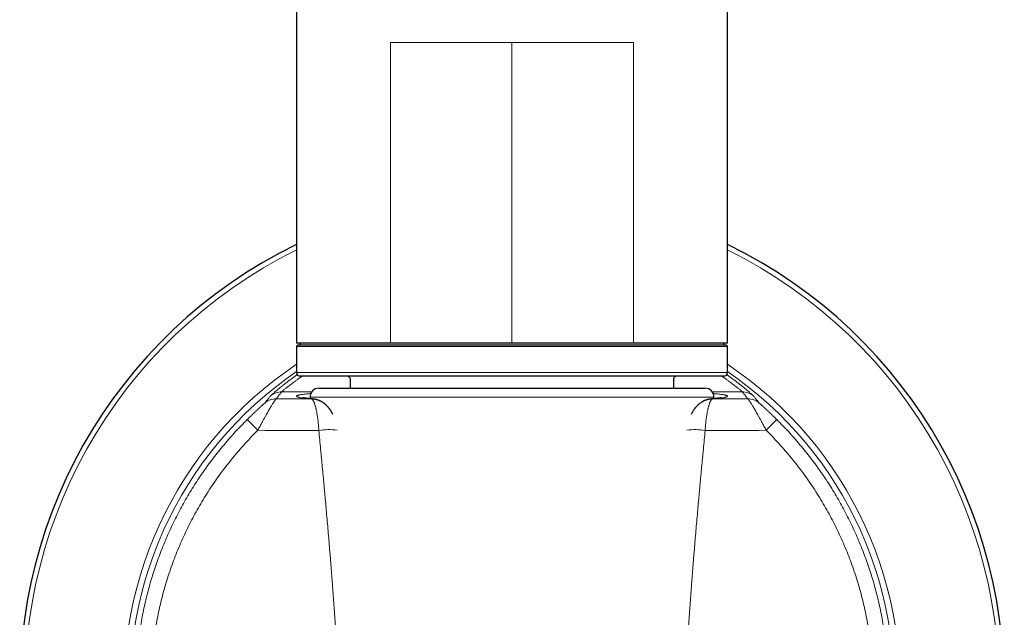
# Model space of a CAD drawing. Header units: millimetres. Extents: x 8 to 761, y 12 to 790.
# Tile 108 of 241: x 326 to 383, y 573 to 608. Entities that reach past the tile are written whole.
import ezdxf

# ---------------------------------------------------------------- set-up
doc = ezdxf.new("R2010")
doc.units = ezdxf.units.MM

msp = doc.modelspace()

# ---------------------------------------------------------------- linework, layer by layer
at = {"color": 7, "linetype": 'Continuous', "lineweight": 30}
for p, q in [((341.986, 653.913), (341.986, 588.913)), ((366.786, 588.913), (366.786, 653.913)), ((347.386, 588.913), (341.986, 588.913)), ((341.986, 588.713), (341.986, 587.213)), ((342.086, 588.813), (366.686, 588.813)), ((342.186, 588.913), (342.186, 588.813)), ((354.386, 588.913), (347.386, 588.913)), ((361.386, 588.913), (354.386, 588.913)), ((366.786, 588.913), (361.386, 588.913)), ((366.586, 588.813), (366.586, 588.913)), ((366.786, 587.213), (366.786, 588.713)), ((366.586, 587.013), (342.186, 587.013)), ((345.071, 586.891), (345.071, 586.317)), ((363.702, 586.317), (363.702, 586.891)), ((343.258, 586.317), (364.673, 586.317)), ((364.673, 586.317), (365.514, 586.317)), ((342.759, 585.795), (342.763, 585.711)), ((366.01, 585.711), (366.014, 585.795))]:
    msp.add_line(p, q, dxfattribs=at)
at = {"color": 252, "linetype": 'Continuous', "lineweight": 0}
for p, q in [((347.386, 606.213), (347.386, 588.913)), ((354.386, 606.213), (354.386, 588.913)), ((361.386, 606.213), (361.386, 588.913)), ((366.786, 588.713), (341.986, 588.713)), ((341.986, 587.213), (366.786, 587.213)), ((342.856, 586.111), (341.129, 586.111)), ((366.014, 585.795), (342.759, 585.795)), ((365.916, 586.111), (367.643, 586.111)), ((339.753, 583.893), (339.141, 584.511)), ((369.019, 583.893), (369.631, 584.511))]:
    msp.add_line(p, q, dxfattribs=at)
at = {"color": 252, "linetype": 'Continuous', "lineweight": 0, "flags": 128}
for points in [[(340.807, 585.704), (341.062, 585.703), (341.316, 585.703), (341.571, 585.702), (341.825, 585.701), (342.08, 585.7), (342.334, 585.7), (342.589, 585.699), (342.844, 585.698)], [(342.931, 585.695), (342.903, 585.697), (342.844, 585.698)], [(365.842, 585.695), (365.869, 585.697), (365.929, 585.698)], [(367.965, 585.704), (367.711, 585.703), (367.456, 585.703), (367.202, 585.702), (366.947, 585.701), (366.693, 585.7), (366.438, 585.7), (366.184, 585.699), (365.929, 585.698)], [(343.263, 583.883), (342.824, 583.884), (342.385, 583.885), (341.946, 583.886), (341.507, 583.887), (341.068, 583.889), (340.63, 583.89), (340.191, 583.891), (339.753, 583.893)], [(365.51, 583.883), (365.949, 583.884), (366.388, 583.885), (366.827, 583.886), (367.265, 583.887), (367.704, 583.889), (368.143, 583.89), (368.581, 583.891), (369.019, 583.893)]]:
    msp.add_lwpolyline(points, dxfattribs=at)
at = {"color": 7, "linetype": 'Continuous', "lineweight": 30}
for centre, radius, start, end in [((354.386, 569.111), 28.344, 115.9433, 254.6565), ((354.386, 569.111), 28.344, 285.3435, 64.0567), ((342.086, 588.713), 0.1, 90, 180), ((366.686, 588.713), 0.1, 0, 90), ((342.186, 587.213), 0.2, 180, 270), ((344.886, 586.813), 0.2, 22.7057, 90), ((363.886, 586.813), 0.2, 90, 157.2943), ((366.586, 587.213), 0.2, 270, 0), ((343.258, 585.817), 0.5, 90, 182.4813), ((365.514, 585.817), 0.5, 357.5187, 90)]:
    msp.add_arc(centre, radius, start, end, dxfattribs=at)
at = {"color": 252, "linetype": 'Continuous', "lineweight": 0}
for centre, radius, start, end in [((354.386, 569.111), 28.054, 116.2323, 254.4936), ((354.386, 569.111), 28.054, 285.5064, 63.7677), ((354.386, 569.111), 22.344, 123.7074, 250.3875), ((354.386, 569.111), 22.344, 289.6125, 56.2926), ((354.386, 569.111), 21.996, 124.3152, 250.0637), ((354.386, 569.111), 21.996, 289.9363, 55.6848), ((340.806, 584.705), 0.999, 89.9393, 131.0232), ((341.128, 585.112), 0.999, 89.9362, 129.6158), ((367.644, 585.112), 0.999, 50.3842, 90.0638), ((367.966, 584.705), 0.999, 48.9768, 90.0607), ((343.847, 580.404), 3.528, 82.3057, 99.5328), ((364.926, 580.404), 3.528, 80.4672, 97.6943)]:
    msp.add_arc(centre, radius, start, end, dxfattribs=at)
for points, knots in [([(354.386, 606.213), (354.116, 606.213), (353.575, 606.213), (352.767, 606.213), (351.965, 606.213), (351.175, 606.213), (350.398, 606.213), (349.624, 606.213), (348.858, 606.213), (348.103, 606.213), (347.625, 606.213), (347.386, 606.213)], [0, 0, 0, 0, 0.109112, 0.218223, 0.327335, 0.436447, 0.545558, 0.65467, 0.76978, 0.88489, 1, 1, 1, 1]), ([(361.386, 606.213), (361.147, 606.213), (360.67, 606.213), (359.915, 606.213), (359.149, 606.213), (358.375, 606.213), (357.598, 606.213), (356.807, 606.213), (356.006, 606.213), (355.198, 606.213), (354.657, 606.213), (354.386, 606.213)], [0, 0, 0, 0, 0.11511, 0.23022, 0.34533, 0.454442, 0.563553, 0.672665, 0.781777, 0.890888, 1, 1, 1, 1]), ([(340.491, 585.882), (340.496, 585.887), (340.506, 585.898), (340.534, 585.925), (340.572, 585.961), (340.622, 586.006), (340.683, 586.059), (340.755, 586.121), (340.837, 586.191), (340.929, 586.268), (341.031, 586.351), (341.143, 586.44), (341.25, 586.525), (341.348, 586.601), (341.435, 586.668), (341.526, 586.737), (341.621, 586.808), (341.739, 586.895), (341.871, 586.991), (341.976, 587.065), (342.023, 587.099)], [0, 0, 0, 0, 0.06362, 0.127047, 0.190372, 0.253689, 0.317092, 0.380673, 0.444524, 0.506496, 0.568395, 0.630304, 0.692306, 0.731365, 0.770513, 0.809772, 0.849161, 0.888701, 0.949683, 1, 1, 1, 1]), ([(342.311, 587.013), (342.308, 587.011), (342.251, 586.973), (342.15, 586.902), (342.009, 586.802), (341.879, 586.708), (341.759, 586.619), (341.649, 586.536), (341.549, 586.459), (341.459, 586.389), (341.38, 586.327), (341.312, 586.271), (341.254, 586.223), (341.207, 586.183), (341.17, 586.151), (341.143, 586.126), (341.134, 586.116), (341.129, 586.111)], [0, 0, 0, 0, 0.004212, 0.075176, 0.14606, 0.216935, 0.28787, 0.358934, 0.430197, 0.501727, 0.572798, 0.643797, 0.714788, 0.785838, 0.857013, 0.928379, 1, 1, 1, 1]), ([(366.461, 587.013), (366.465, 587.011), (366.521, 586.973), (366.622, 586.902), (366.763, 586.802), (366.893, 586.708), (367.014, 586.619), (367.124, 586.536), (367.224, 586.459), (367.313, 586.389), (367.392, 586.327), (367.46, 586.271), (367.518, 586.223), (367.566, 586.183), (367.603, 586.151), (367.63, 586.126), (367.639, 586.116), (367.643, 586.111)], [0, 0, 0, 0, 0.004212, 0.075176, 0.14606, 0.216935, 0.28787, 0.358934, 0.430197, 0.501727, 0.572798, 0.643797, 0.714788, 0.785838, 0.857013, 0.928379, 1, 1, 1, 1]), ([(368.281, 585.882), (368.276, 585.887), (368.267, 585.898), (368.239, 585.925), (368.2, 585.961), (368.151, 586.006), (368.09, 586.059), (368.018, 586.121), (367.935, 586.191), (367.843, 586.268), (367.742, 586.351), (367.63, 586.44), (367.523, 586.525), (367.424, 586.601), (367.338, 586.668), (367.247, 586.737), (367.151, 586.808), (367.034, 586.895), (366.901, 586.991), (366.796, 587.066), (366.748, 587.099)], [0, 0, 0, 0, 0.0636012, 0.1270087, 0.1903149, 0.2536133, 0.316997, 0.3805591, 0.4443919, 0.5063454, 0.5682257, 0.6301161, 0.6920994, 0.7311465, 0.7702834, 0.8095306, 0.8489081, 0.8884359, 0.9493993, 1, 1, 1, 1]), ([(340.807, 585.704), (340.804, 585.702), (340.798, 585.697), (340.782, 585.678), (340.765, 585.656), (340.75, 585.634), (340.739, 585.618), (340.726, 585.6), (340.713, 585.58), (340.699, 585.559), (340.684, 585.536), (340.661, 585.5), (340.628, 585.45), (340.584, 585.379), (340.546, 585.318), (340.517, 585.27), (340.499, 585.24), (340.48, 585.208), (340.461, 585.176), (340.441, 585.143), (340.42, 585.108), (340.39, 585.056), (340.348, 584.985), (340.293, 584.889), (340.241, 584.798), (340.193, 584.713), (340.161, 584.656), (340.139, 584.616), (340.127, 584.595), (340.116, 584.574), (340.104, 584.552), (340.092, 584.53), (340.07, 584.49), (340.036, 584.428), (339.988, 584.34), (339.936, 584.243), (339.879, 584.135), (339.817, 584.017), (339.775, 583.935), (339.753, 583.893)], [0, 0, 0, 0, 0.044121, 0.088536, 0.133312, 0.152632, 0.172036, 0.191528, 0.211113, 0.230797, 0.250583, 0.270478, 0.315078, 0.360995, 0.408273, 0.42451, 0.440908, 0.457467, 0.47419, 0.491078, 0.508132, 0.525353, 0.566062, 0.608767, 0.653482, 0.684104, 0.715608, 0.724007, 0.732466, 0.740985, 0.749566, 0.758208, 0.766911, 0.797529, 0.831438, 0.868639, 0.909132, 0.952919, 1, 1, 1, 1]), ([(340.15, 585.459), (340.169, 585.483), (340.207, 585.53), (340.263, 585.602), (340.32, 585.672), (340.377, 585.743), (340.434, 585.812), (340.472, 585.859), (340.491, 585.882)], [0, 0, 0, 0, 0.169577, 0.337989, 0.505238, 0.671323, 0.836243, 1, 1, 1, 1]), ([(341.129, 586.111), (341.107, 586.084), (341.064, 586.03), (340.999, 585.949), (340.934, 585.868), (340.87, 585.786), (340.828, 585.731), (340.807, 585.704)], [0, 0, 0, 0, 0.198084, 0.397125, 0.597125, 0.798084, 1, 1, 1, 1]), ([(342.844, 585.698), (342.79, 585.703), (342.684, 585.713), (342.544, 585.728), (342.419, 585.742), (342.309, 585.757), (342.214, 585.773), (342.135, 585.788), (342.072, 585.803), (342.024, 585.819), (341.992, 585.834), (341.976, 585.85), (341.976, 585.865), (341.992, 585.881), (342.024, 585.896), (342.072, 585.912), (342.135, 585.927), (342.214, 585.942), (342.308, 585.957), (342.418, 585.972), (342.543, 585.987), (342.67, 586), (342.761, 586.009), (342.8, 586.012)], [0, 0, 0, 0, 0.048426, 0.096695, 0.144869, 0.19301, 0.24118, 0.289442, 0.337856, 0.386231, 0.434455, 0.482592, 0.530702, 0.578849, 0.627093, 0.675497, 0.72384, 0.772032, 0.820136, 0.868213, 0.916326, 0.964536, 1, 1, 1, 1]), ([(343.263, 583.883), (343.261, 583.912), (343.258, 583.971), (343.253, 584.06), (343.247, 584.148), (343.239, 584.237), (343.231, 584.325), (343.222, 584.412), (343.212, 584.499), (343.2, 584.594), (343.186, 584.697), (343.168, 584.808), (343.151, 584.905), (343.135, 584.989), (343.124, 585.041), (343.116, 585.076), (343.112, 585.094), (343.108, 585.112), (343.104, 585.13), (343.1, 585.147), (343.091, 585.184), (343.076, 585.24), (343.055, 585.315), (343.035, 585.38), (343.016, 585.436), (343.003, 585.47), (342.994, 585.491), (342.99, 585.501), (342.986, 585.511), (342.982, 585.521), (342.977, 585.531), (342.973, 585.54), (342.963, 585.561), (342.948, 585.591), (342.929, 585.623), (342.912, 585.647), (342.897, 585.665), (342.884, 585.677), (342.873, 585.685), (342.865, 585.69), (342.858, 585.694), (342.852, 585.696), (342.847, 585.697), (342.845, 585.698), (342.844, 585.698)], [0, 0, 0, 0, 0.030174, 0.060645, 0.091417, 0.122495, 0.153884, 0.185588, 0.217612, 0.24996, 0.29339, 0.338436, 0.385107, 0.416807, 0.449219, 0.457826, 0.466483, 0.475189, 0.483943, 0.492747, 0.5016, 0.539755, 0.581842, 0.627862, 0.660393, 0.694638, 0.702562, 0.710572, 0.718669, 0.726852, 0.735122, 0.743478, 0.75192, 0.792858, 0.830211, 0.863979, 0.894163, 0.920763, 0.940191, 0.957131, 0.971581, 0.983543, 0.993016, 1, 1, 1, 1]), ([(365.51, 583.883), (365.511, 583.912), (365.514, 583.971), (365.52, 584.06), (365.526, 584.148), (365.533, 584.237), (365.541, 584.325), (365.55, 584.412), (365.56, 584.499), (365.572, 584.594), (365.587, 584.697), (365.605, 584.808), (365.622, 584.905), (365.638, 584.989), (365.649, 585.041), (365.656, 585.076), (365.66, 585.094), (365.665, 585.112), (365.669, 585.13), (365.673, 585.147), (365.682, 585.184), (365.696, 585.24), (365.717, 585.315), (365.738, 585.38), (365.757, 585.436), (365.77, 585.47), (365.778, 585.491), (365.783, 585.501), (365.787, 585.511), (365.791, 585.521), (365.795, 585.531), (365.8, 585.54), (365.81, 585.561), (365.824, 585.591), (365.844, 585.623), (365.861, 585.647), (365.876, 585.665), (365.889, 585.677), (365.899, 585.685), (365.908, 585.69), (365.915, 585.694), (365.921, 585.696), (365.925, 585.697), (365.928, 585.698), (365.929, 585.698)], [0, 0, 0, 0, 0.030174, 0.060645, 0.091417, 0.122495, 0.153884, 0.185588, 0.217612, 0.24996, 0.29339, 0.338436, 0.385107, 0.416807, 0.449219, 0.457826, 0.466483, 0.475189, 0.483943, 0.492747, 0.5016, 0.539755, 0.581842, 0.627862, 0.660393, 0.694638, 0.702562, 0.710572, 0.718669, 0.726852, 0.735122, 0.743478, 0.75192, 0.792858, 0.830211, 0.863979, 0.894163, 0.920763, 0.940191, 0.957131, 0.971581, 0.983543, 0.993016, 1, 1, 1, 1]), ([(365.929, 585.698), (365.982, 585.703), (366.088, 585.713), (366.228, 585.728), (366.354, 585.742), (366.464, 585.757), (366.558, 585.773), (366.637, 585.788), (366.701, 585.803), (366.748, 585.819), (366.78, 585.834), (366.796, 585.85), (366.796, 585.865), (366.78, 585.881), (366.748, 585.896), (366.701, 585.912), (366.637, 585.927), (366.559, 585.942), (366.464, 585.957), (366.355, 585.972), (366.229, 585.987), (366.103, 586), (366.011, 586.009), (365.973, 586.012)], [0, 0, 0, 0, 0.048431, 0.096706, 0.144885, 0.193031, 0.241207, 0.289474, 0.337893, 0.386273, 0.434503, 0.482645, 0.530761, 0.578913, 0.627162, 0.675572, 0.72392, 0.772117, 0.820227, 0.868309, 0.916427, 0.964643, 1, 1, 1, 1]), ([(367.643, 586.111), (367.665, 586.084), (367.709, 586.03), (367.774, 585.949), (367.838, 585.868), (367.902, 585.786), (367.944, 585.731), (367.965, 585.704)], [0, 0, 0, 0, 0.198084, 0.397125, 0.597125, 0.798084, 1, 1, 1, 1]), ([(367.965, 585.704), (367.968, 585.702), (367.975, 585.697), (367.99, 585.678), (368.007, 585.656), (368.022, 585.634), (368.034, 585.618), (368.046, 585.6), (368.06, 585.58), (368.074, 585.559), (368.089, 585.536), (368.112, 585.5), (368.144, 585.45), (368.188, 585.379), (368.226, 585.318), (368.255, 585.27), (368.274, 585.24), (368.292, 585.208), (368.312, 585.176), (368.332, 585.143), (368.352, 585.108), (368.383, 585.056), (368.424, 584.985), (368.48, 584.889), (368.532, 584.798), (368.579, 584.713), (368.611, 584.656), (368.634, 584.616), (368.645, 584.595), (368.657, 584.574), (368.669, 584.552), (368.681, 584.53), (368.703, 584.49), (368.737, 584.428), (368.784, 584.34), (368.837, 584.243), (368.894, 584.135), (368.955, 584.017), (368.997, 583.935), (369.019, 583.893)], [0, 0, 0, 0, 0.0441209, 0.088536, 0.1333118, 0.1526321, 0.1720358, 0.1915278, 0.2111132, 0.2307968, 0.2505834, 0.2704778, 0.315078, 0.3609948, 0.4082729, 0.42451, 0.4409076, 0.4574672, 0.4741903, 0.4910781, 0.5081319, 0.5253532, 0.5660615, 0.608767, 0.6534824, 0.6841037, 0.7156085, 0.7240066, 0.7324656, 0.7409854, 0.7495662, 0.7582079, 0.7669106, 0.797529, 0.8314378, 0.8686385, 0.9091321, 0.9529191, 1, 1, 1, 1]), ([(368.622, 585.459), (368.603, 585.483), (368.566, 585.53), (368.509, 585.602), (368.453, 585.672), (368.396, 585.743), (368.339, 585.812), (368.3, 585.859), (368.281, 585.882)], [0, 0, 0, 0, 0.169577, 0.337989, 0.505238, 0.671323, 0.836243, 1, 1, 1, 1]), ([(339.141, 584.511), (339.164, 584.533), (339.208, 584.578), (339.275, 584.643), (339.342, 584.708), (339.408, 584.771), (339.47, 584.831), (339.53, 584.887), (339.585, 584.939), (339.638, 584.989), (339.69, 585.037), (339.74, 585.084), (339.798, 585.138), (339.863, 585.197), (339.923, 585.252), (339.971, 585.295), (340.007, 585.328), (340.041, 585.358), (340.072, 585.386), (340.098, 585.41), (340.119, 585.429), (340.136, 585.444), (340.147, 585.455), (340.149, 585.457), (340.15, 585.459)], [0, 0, 0, 0, 0.052907, 0.105247, 0.157123, 0.208638, 0.2599, 0.304911, 0.348961, 0.392135, 0.434521, 0.476213, 0.517309, 0.583469, 0.646299, 0.686645, 0.725985, 0.764537, 0.804682, 0.844112, 0.883189, 0.92283, 0.961611, 1, 1, 1, 1]), ([(369.631, 584.511), (369.609, 584.533), (369.564, 584.578), (369.497, 584.643), (369.431, 584.708), (369.365, 584.771), (369.302, 584.831), (369.243, 584.887), (369.188, 584.939), (369.134, 584.989), (369.082, 585.037), (369.032, 585.084), (368.974, 585.138), (368.91, 585.197), (368.849, 585.252), (368.802, 585.295), (368.765, 585.328), (368.731, 585.358), (368.701, 585.386), (368.675, 585.41), (368.653, 585.429), (368.637, 585.444), (368.626, 585.455), (368.623, 585.457), (368.622, 585.459)], [0, 0, 0, 0, 0.052907, 0.105247, 0.157123, 0.208638, 0.2599, 0.304911, 0.348961, 0.392135, 0.434521, 0.476213, 0.517309, 0.583469, 0.646299, 0.686645, 0.725985, 0.764537, 0.804682, 0.844112, 0.883189, 0.92283, 0.961611, 1, 1, 1, 1]), ([(340.29, 552.653), (340.164, 552.763), (339.911, 552.982), (339.543, 553.321), (339.181, 553.669), (338.828, 554.025), (338.485, 554.387), (338.152, 554.754), (337.83, 555.127), (337.517, 555.507), (337.21, 555.896), (336.911, 556.295), (336.619, 556.703), (336.336, 557.117), (336.064, 557.538), (335.802, 557.962), (335.552, 558.39), (335.314, 558.821), (335.085, 559.257), (334.864, 559.701), (334.653, 560.153), (334.451, 560.612), (334.26, 561.075), (334.079, 561.543), (333.91, 562.012), (333.754, 562.482), (333.608, 562.953), (333.474, 563.427), (333.349, 563.906), (333.235, 564.392), (333.131, 564.882), (333.039, 565.375), (332.958, 565.87), (332.89, 566.364), (332.832, 566.856), (332.787, 567.347), (332.752, 567.838), (332.729, 568.333), (332.717, 568.831), (332.716, 569.333), (332.727, 569.834), (332.749, 570.335), (332.783, 570.833), (332.828, 571.326), (332.884, 571.815), (332.951, 572.303), (333.03, 572.793), (333.12, 573.283), (333.222, 573.774), (333.336, 574.262), (333.461, 574.748), (333.596, 575.228), (333.741, 575.702), (333.896, 576.169), (334.062, 576.633), (334.239, 577.096), (334.428, 577.557), (334.629, 578.017), (334.84, 578.472), (335.062, 578.921), (335.293, 579.363), (335.533, 579.797), (335.78, 580.223), (336.038, 580.643), (336.306, 581.059), (336.586, 581.472), (336.876, 581.881), (337.177, 582.282), (337.486, 582.677), (337.803, 583.062), (338.126, 583.438), (338.456, 583.804), (338.793, 584.162), (339.025, 584.395), (339.141, 584.511)], [0, 0, 0, 0, 0.014, 0.028, 0.042, 0.056, 0.07, 0.08375, 0.0975, 0.11125, 0.125, 0.139, 0.153, 0.167, 0.181, 0.195, 0.20875, 0.2225, 0.23625, 0.25, 0.264, 0.278, 0.292, 0.306, 0.32, 0.33375, 0.3475, 0.36125, 0.375, 0.389, 0.403, 0.417, 0.431, 0.445, 0.45875, 0.4725, 0.48625, 0.5, 0.514, 0.528, 0.542, 0.556, 0.57, 0.58375, 0.5975, 0.61125, 0.625, 0.639, 0.653, 0.667, 0.681, 0.695, 0.70875, 0.7225, 0.73625, 0.75, 0.764, 0.778, 0.792, 0.806, 0.82, 0.83375, 0.8475, 0.86125, 0.875, 0.889, 0.903, 0.917, 0.931, 0.945, 0.95875, 0.9725, 0.98625, 1, 1, 1, 1]), ([(368.482, 552.653), (368.609, 552.763), (368.861, 552.982), (369.23, 553.321), (369.591, 553.669), (369.945, 554.025), (370.288, 554.387), (370.62, 554.754), (370.942, 555.127), (371.256, 555.507), (371.562, 555.896), (371.862, 556.295), (372.154, 556.703), (372.436, 557.117), (372.709, 557.538), (372.97, 557.962), (373.22, 558.39), (373.459, 558.821), (373.688, 559.257), (373.908, 559.701), (374.119, 560.153), (374.321, 560.612), (374.513, 561.075), (374.693, 561.543), (374.862, 562.012), (375.019, 562.482), (375.164, 562.953), (375.299, 563.427), (375.423, 563.906), (375.538, 564.392), (375.641, 564.882), (375.733, 565.375), (375.814, 565.87), (375.883, 566.364), (375.94, 566.856), (375.986, 567.347), (376.02, 567.838), (376.044, 568.333), (376.056, 568.831), (376.057, 569.333), (376.046, 569.834), (376.023, 570.335), (375.989, 570.833), (375.944, 571.326), (375.888, 571.815), (375.821, 572.303), (375.743, 572.793), (375.652, 573.283), (375.55, 573.774), (375.437, 574.262), (375.312, 574.748), (375.177, 575.228), (375.031, 575.702), (374.876, 576.169), (374.71, 576.633), (374.533, 577.096), (374.344, 577.557), (374.143, 578.017), (373.932, 578.472), (373.71, 578.921), (373.479, 579.363), (373.24, 579.797), (372.992, 580.223), (372.735, 580.643), (372.466, 581.059), (372.187, 581.472), (371.896, 581.881), (371.596, 582.282), (371.287, 582.677), (370.97, 583.062), (370.647, 583.438), (370.317, 583.804), (369.979, 584.162), (369.747, 584.395), (369.631, 584.511)], [0, 0, 0, 0, 0.014, 0.028, 0.042, 0.056, 0.07, 0.08375, 0.0975, 0.11125, 0.125, 0.139, 0.153, 0.167, 0.181, 0.195, 0.20875, 0.2225, 0.23625, 0.25, 0.264, 0.278, 0.292, 0.306, 0.32, 0.33375, 0.3475, 0.36125, 0.375, 0.389, 0.403, 0.417, 0.431, 0.445, 0.45875, 0.4725, 0.48625, 0.5, 0.514, 0.528, 0.542, 0.556, 0.57, 0.58375, 0.5975, 0.61125, 0.625, 0.639, 0.653, 0.667, 0.681, 0.695, 0.70875, 0.7225, 0.73625, 0.75, 0.764, 0.778, 0.792, 0.806, 0.82, 0.83375, 0.8475, 0.86125, 0.875, 0.889, 0.903, 0.917, 0.931, 0.945, 0.95875, 0.9725, 0.98625, 1, 1, 1, 1]), ([(344.486, 568.114), (344.475, 568.344), (344.451, 568.806), (344.414, 569.497), (344.375, 570.189), (344.341, 570.754), (344.314, 571.191), (344.295, 571.5), (344.275, 571.809), (344.255, 572.12), (344.234, 572.432), (344.213, 572.741), (344.187, 573.121), (344.155, 573.573), (344.117, 574.105), (344.077, 574.643), (344.044, 575.088), (344.017, 575.436), (343.997, 575.687), (343.977, 575.94), (343.957, 576.194), (343.937, 576.442), (343.918, 576.682), (343.891, 577.01), (343.855, 577.436), (343.81, 577.967), (343.764, 578.51), (343.717, 579.042), (343.671, 579.562), (343.637, 579.942), (343.614, 580.194), (343.603, 580.315), (343.592, 580.432), (343.581, 580.55), (343.57, 580.668), (343.548, 580.91), (343.513, 581.278), (343.466, 581.778), (343.418, 582.289), (343.367, 582.81), (343.316, 583.343), (343.28, 583.702), (343.263, 583.883)], [0, 0, 0, 0, 0.043752, 0.087488, 0.131113, 0.175004, 0.194571, 0.214075, 0.233636, 0.25328, 0.273034, 0.292923, 0.31196, 0.345161, 0.378767, 0.412858, 0.447501, 0.463251, 0.47913, 0.495142, 0.511291, 0.527582, 0.542345, 0.55691, 0.589866, 0.623555, 0.657998, 0.693215, 0.724858, 0.757121, 0.765546, 0.772926, 0.780348, 0.787812, 0.795319, 0.802868, 0.833941, 0.865721, 0.898212, 0.931421, 0.965349, 1, 1, 1, 1]), ([(364.286, 568.114), (364.298, 568.344), (364.321, 568.806), (364.359, 569.497), (364.398, 570.189), (364.432, 570.754), (364.459, 571.191), (364.478, 571.5), (364.498, 571.809), (364.518, 572.12), (364.539, 572.432), (364.56, 572.741), (364.586, 573.121), (364.617, 573.573), (364.655, 574.105), (364.695, 574.643), (364.729, 575.088), (364.756, 575.436), (364.775, 575.687), (364.795, 575.94), (364.815, 576.194), (364.835, 576.442), (364.855, 576.682), (364.882, 577.01), (364.917, 577.436), (364.962, 577.967), (365.009, 578.51), (365.055, 579.042), (365.102, 579.562), (365.136, 579.942), (365.159, 580.194), (365.17, 580.315), (365.18, 580.432), (365.191, 580.55), (365.202, 580.668), (365.225, 580.91), (365.259, 581.278), (365.306, 581.778), (365.355, 582.289), (365.405, 582.81), (365.457, 583.343), (365.492, 583.702), (365.51, 583.883)], [0, 0, 0, 0, 0.043752, 0.087488, 0.131113, 0.175004, 0.194571, 0.214075, 0.233636, 0.25328, 0.273034, 0.292923, 0.31196, 0.345161, 0.378767, 0.412858, 0.447501, 0.463251, 0.47913, 0.495142, 0.511291, 0.527582, 0.542345, 0.55691, 0.589866, 0.623555, 0.657998, 0.693215, 0.724858, 0.757121, 0.765546, 0.772926, 0.780348, 0.787812, 0.795319, 0.802868, 0.833941, 0.865721, 0.898212, 0.931421, 0.965349, 1, 1, 1, 1])]:
    msp.add_open_spline(points, degree=3, knots=knots, dxfattribs=at)
at = {"color": 7, "linetype": 'Continuous', "lineweight": 30}
for points, knots in [([(342.931, 585.695), (342.909, 585.697), (342.867, 585.701), (342.811, 585.706), (342.761, 585.711), (342.717, 585.716), (342.68, 585.72), (342.648, 585.723), (342.621, 585.726), (342.598, 585.729), (342.579, 585.731), (342.561, 585.733), (342.545, 585.735), (342.529, 585.738), (342.512, 585.74), (342.496, 585.742), (342.479, 585.744), (342.462, 585.747), (342.445, 585.749), (342.429, 585.752), (342.414, 585.754), (342.398, 585.757), (342.382, 585.76), (342.367, 585.762), (342.355, 585.765), (342.347, 585.766), (342.342, 585.767), (342.34, 585.768), (342.34, 585.768), (342.34, 585.768)], [0, 0, 0, 0, 0.065671, 0.12634, 0.182015, 0.2327, 0.278401, 0.318438, 0.353676, 0.384118, 0.409767, 0.434456, 0.458373, 0.483323, 0.509307, 0.536322, 0.56379, 0.597289, 0.629054, 0.660348, 0.695577, 0.735113, 0.77894, 0.830391, 0.877156, 0.91925, 0.957573, 0.980951, 1, 1, 1, 1]), ([(344.062, 584.831), (344.059, 584.836), (344.051, 584.853), (344.035, 584.884), (344.014, 584.922), (343.993, 584.958), (343.975, 584.989), (343.956, 585.019), (343.934, 585.053), (343.906, 585.092), (343.876, 585.134), (343.845, 585.174), (343.816, 585.209), (343.79, 585.24), (343.766, 585.265), (343.741, 585.292), (343.715, 585.319), (343.686, 585.346), (343.658, 585.372), (343.632, 585.395), (343.607, 585.415), (343.582, 585.435), (343.552, 585.457), (343.523, 585.478), (343.49, 585.5), (343.454, 585.523), (343.417, 585.544), (343.381, 585.563), (343.345, 585.581), (343.307, 585.599), (343.268, 585.615), (343.231, 585.629), (343.191, 585.643), (343.149, 585.655), (343.103, 585.667), (343.053, 585.678), (342.994, 585.689), (342.953, 585.693), (342.931, 585.695)], [0, 0, 0, 0, 0.011349, 0.037402, 0.069952, 0.099119, 0.121422, 0.143722, 0.172038, 0.204369, 0.242092, 0.278656, 0.309528, 0.336445, 0.361527, 0.384704, 0.411001, 0.437115, 0.466501, 0.490366, 0.508045, 0.530782, 0.556964, 0.581894, 0.60499, 0.63608, 0.666879, 0.69049, 0.716398, 0.746263, 0.773781, 0.800304, 0.826002, 0.85438, 0.880399, 0.913278, 0.95314, 1, 1, 1, 1]), ([(365.842, 585.695), (365.829, 585.694), (365.804, 585.691), (365.762, 585.685), (365.716, 585.677), (365.668, 585.667), (365.62, 585.654), (365.577, 585.641), (365.54, 585.628), (365.508, 585.616), (365.483, 585.606), (365.457, 585.595), (365.427, 585.581), (365.393, 585.564), (365.359, 585.546), (365.33, 585.53), (365.303, 585.513), (365.269, 585.491), (365.232, 585.466), (365.189, 585.434), (365.149, 585.402), (365.11, 585.368), (365.074, 585.335), (365.041, 585.302), (365.008, 585.267), (364.977, 585.233), (364.95, 585.201), (364.925, 585.17), (364.9, 585.138), (364.873, 585.102), (364.842, 585.058), (364.811, 585.01), (364.782, 584.962), (364.756, 584.918), (364.732, 584.874), (364.717, 584.844), (364.71, 584.83)], [0, 0, 0, 0, 0.034018, 0.064067, 0.091347, 0.122824, 0.152663, 0.180624, 0.205817, 0.226856, 0.244478, 0.26181, 0.284082, 0.311001, 0.336716, 0.358987, 0.376612, 0.401163, 0.439185, 0.466815, 0.507082, 0.543679, 0.573502, 0.60597, 0.638767, 0.669755, 0.69984, 0.727559, 0.752827, 0.784148, 0.819248, 0.863793, 0.900066, 0.93248, 0.968121, 1, 1, 1, 1]), ([(366.433, 585.768), (366.433, 585.768), (366.432, 585.768), (366.431, 585.768), (366.427, 585.767), (366.422, 585.766), (366.416, 585.764), (366.407, 585.763), (366.396, 585.761), (366.383, 585.758), (366.37, 585.756), (366.355, 585.754), (366.34, 585.751), (366.325, 585.749), (366.31, 585.747), (366.291, 585.744), (366.27, 585.741), (366.247, 585.738), (366.227, 585.735), (366.212, 585.734), (366.201, 585.732), (366.187, 585.73), (366.172, 585.729), (366.152, 585.726), (366.126, 585.723), (366.093, 585.72), (366.056, 585.716), (366.012, 585.711), (365.962, 585.706), (365.905, 585.701), (365.864, 585.697), (365.842, 585.695)], [0, 0, 0, 0, 0.019049, 0.042427, 0.070019, 0.099306, 0.130999, 0.165165, 0.201809, 0.240366, 0.276624, 0.312857, 0.34526, 0.37449, 0.404579, 0.436211, 0.475299, 0.512869, 0.548341, 0.564335, 0.580214, 0.598618, 0.620087, 0.644625, 0.680377, 0.721127, 0.766879, 0.817637, 0.873406, 0.934191, 1, 1, 1, 1])]:
    msp.add_open_spline(points, degree=3, knots=knots, dxfattribs=at)
at = {"color": 252, "linetype": 'Continuous', "lineweight": 0}
for points in [[(339.753, 583.893), (339.627, 583.766), (339.374, 583.512), (339.008, 583.119), (338.651, 582.717), (338.305, 582.306), (337.97, 581.887), (337.645, 581.458), (337.332, 581.022), (337.03, 580.578), (336.74, 580.125), (336.461, 579.666), (336.194, 579.2), (335.94, 578.726), (335.698, 578.247), (335.468, 577.761), (335.251, 577.27), (335.047, 576.773), (334.855, 576.271), (334.677, 575.764), (334.512, 575.253), (334.36, 574.737), (334.221, 574.218), (334.096, 573.696), (333.984, 573.17), (333.886, 572.642), (333.802, 572.112), (333.731, 571.579), (333.674, 571.045), (333.631, 570.509), (333.602, 569.973), (333.587, 569.436), (333.585, 568.898), (333.598, 568.361), (333.624, 567.825), (333.664, 567.289), (333.718, 566.754), (333.786, 566.221), (333.867, 565.69), (333.963, 565.162), (334.071, 564.635), (334.194, 564.112), (334.33, 563.593), (334.479, 563.076), (334.641, 562.564), (334.817, 562.057), (335.006, 561.554), (335.207, 561.056), (335.422, 560.563), (335.649, 560.076), (335.888, 559.595), (336.14, 559.121), (336.405, 558.653), (336.681, 558.192), (336.968, 557.738), (337.268, 557.292), (337.579, 556.854), (337.901, 556.424), (338.234, 556.003), (338.578, 555.59), (338.933, 555.186), (339.297, 554.792), (339.672, 554.407), (340.057, 554.032), (340.451, 553.666), (340.721, 553.431), (340.856, 553.314)], [(369.019, 583.893), (369.146, 583.766), (369.398, 583.512), (369.765, 583.119), (370.121, 582.717), (370.468, 582.306), (370.803, 581.887), (371.127, 581.458), (371.441, 581.022), (371.743, 580.578), (372.033, 580.125), (372.312, 579.666), (372.578, 579.2), (372.833, 578.726), (373.075, 578.247), (373.304, 577.761), (373.522, 577.27), (373.726, 576.773), (373.917, 576.271), (374.096, 575.764), (374.261, 575.253), (374.413, 574.737), (374.551, 574.218), (374.677, 573.696), (374.788, 573.17), (374.886, 572.642), (374.971, 572.112), (375.041, 571.579), (375.098, 571.045), (375.141, 570.509), (375.17, 569.973), (375.186, 569.436), (375.187, 568.898), (375.175, 568.361), (375.148, 567.825), (375.108, 567.289), (375.054, 566.754), (374.987, 566.221), (374.905, 565.69), (374.81, 565.162), (374.701, 564.635), (374.579, 564.112), (374.443, 563.593), (374.294, 563.076), (374.131, 562.564), (373.955, 562.057), (373.767, 561.554), (373.565, 561.056), (373.351, 560.563), (373.124, 560.076), (372.884, 559.595), (372.632, 559.121), (372.368, 558.653), (372.092, 558.192), (371.804, 557.738), (371.505, 557.292), (371.194, 556.854), (370.871, 556.424), (370.538, 556.003), (370.194, 555.59), (369.84, 555.186), (369.475, 554.792), (369.1, 554.407), (368.716, 554.032), (368.322, 553.666), (368.052, 553.431), (367.916, 553.314)]]:
    msp.add_open_spline(points, degree=3, dxfattribs=at)

doc.saveas('drawing.dxf')
